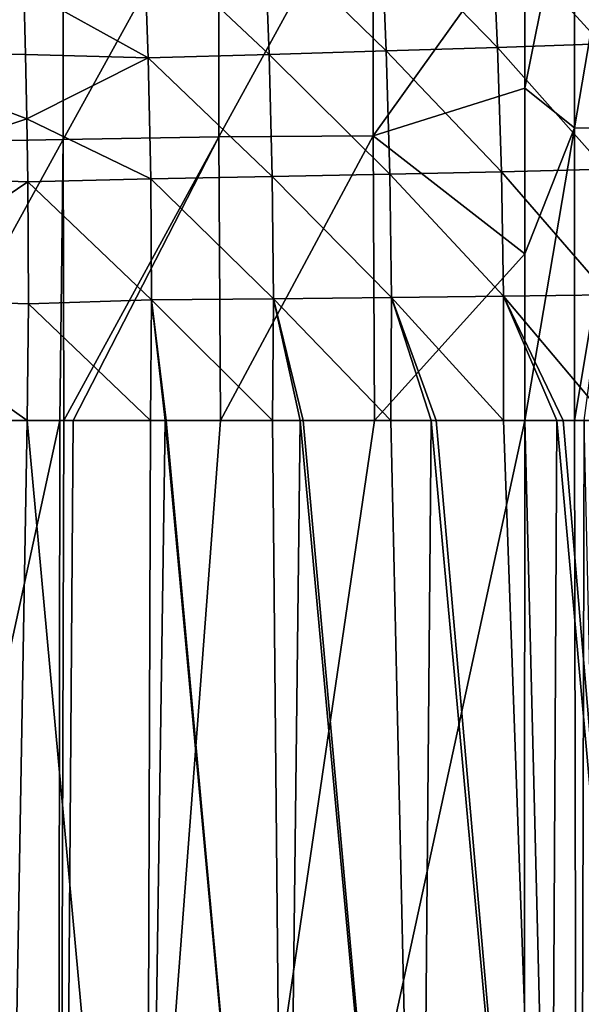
# Model space of a CAD drawing. Header units: metres. Extents: x -22 to 72, y -237 to 23.
# Tile 145 of 256: x 7.17 to 11.66, y -38.17 to -30.29. Entities that reach past the tile are written whole.
import ezdxf

# ---------------------------------------------------------------- set-up
doc = ezdxf.new("R2010")
doc.units = ezdxf.units.M
doc.layers.add('solid_509588_MEDIA_SW0001', color=7, linetype='CONTINUOUS')

msp = doc.modelspace()

# ---------------------------------------------------------------- linework, layer by layer
at = {"layer": 'solid_509588_MEDIA_SW0001'}
for points in [[(11.606464, -28.856457, 290.537506), (11.209311, -29.526287, 290.665436), (11.209399, -30.841494, 290.7612)], [(11.606464, -28.856457, 290.537506), (11.209399, -30.841494, 290.7612), (11.606002, -31.15884, 290.7164)], [(11.606464, -28.856457, 290.537506), (11.606002, -31.15884, 290.7164), (11.996158, -28.86945, 290.442932)], [(11.606002, -31.15884, 290.7164), (11.994991, -31.165289, 290.622559), (11.996158, -28.86945, 290.442932)], [(8.757678, -28.994215, 290.869019), (7.512635, -29.028843, 290.971222), (7.515419, -31.251068, 291.126251)], [(8.760143, -31.231564, 291.027191), (8.757678, -28.994215, 290.869019), (7.515419, -31.251068, 291.126251)], [(9.99382, -28.977476, 290.749908), (8.757678, -28.994215, 290.869019), (8.760143, -31.231564, 291.027191)], [(9.995412, -31.221556, 290.912079), (9.99382, -28.977476, 290.749908), (8.760143, -31.231564, 291.027191)], [(11.209311, -29.526287, 290.665436), (9.99382, -28.977476, 290.749908), (9.995412, -31.221556, 290.912079)], [(7.512635, -29.028843, 290.971222), (6.261399, -29.075468, 291.056885), (6.264041, -31.276897, 291.209412)], [(7.515419, -31.251068, 291.126251), (7.512635, -29.028843, 290.971222), (6.264041, -31.276897, 291.209412)], [(11.209399, -30.841494, 290.7612), (11.209311, -29.526287, 290.665436), (9.995412, -31.221556, 290.912079)], [(10.057866, -29.558882, 265.933228), (10.945311, -29.52268, 266.412384), (10.990418, -30.514992, 266.640839)], [(10.945311, -29.52268, 266.412384), (11.774975, -29.485109, 266.93222), (11.821499, -30.485861, 267.170258)], [(10.990418, -30.514992, 266.640839), (10.945311, -29.52268, 266.412384), (11.821499, -30.485861, 267.170258)], [(5.803977, -29.567465, 264.487701), (7.198222, -30.045994, 264.935608), (5.830418, -30.556263, 264.700562)], [(7.198222, -30.045994, 264.935608), (8.161099, -29.626631, 265.143768), (8.194553, -30.596979, 265.350616)], [(8.161099, -29.626631, 265.143768), (9.124898, -29.593628, 265.507721), (9.162669, -30.570745, 265.720184)], [(8.194553, -30.596979, 265.350616), (8.161099, -29.626631, 265.143768), (9.162669, -30.570745, 265.720184)], [(9.124898, -29.593628, 265.507721), (10.057866, -29.558882, 265.933228), (10.099788, -30.543325, 266.153015)], [(9.162669, -30.570745, 265.720184), (9.124898, -29.593628, 265.507721), (10.099788, -30.543325, 266.153015)], [(10.099788, -30.543325, 266.153015), (10.057866, -29.558882, 265.933228), (10.990418, -30.514992, 266.640839)], [(5.830418, -30.556263, 264.700562), (7.198222, -30.045994, 264.935608), (7.213207, -30.570873, 265.040741)], [(7.213207, -30.570873, 265.040741), (7.198222, -30.045994, 264.935608), (8.194553, -30.596979, 265.350616)], [(10.990418, -30.514992, 266.640839), (11.821499, -30.485861, 267.170258), (11.855091, -31.490108, 267.342773)], [(5.830418, -30.556263, 264.700562), (7.213207, -30.570873, 265.040741), (7.224385, -31.085299, 265.127319)], [(5.830418, -30.556263, 264.700562), (7.224385, -31.085299, 265.127319), (5.845619, -31.543167, 264.85376)], [(7.224385, -31.085299, 265.127319), (7.213207, -30.570873, 265.040741), (8.194553, -30.596979, 265.350616)], [(8.194553, -30.596979, 265.350616), (9.162669, -30.570745, 265.720184), (9.186837, -31.549088, 265.872498)], [(9.162669, -30.570745, 265.720184), (10.099788, -30.543325, 266.153015), (10.127969, -31.529873, 266.311035)], [(9.186837, -31.549088, 265.872498), (9.162669, -30.570745, 265.720184), (10.127969, -31.529873, 266.311035)], [(10.099788, -30.543325, 266.153015), (10.990418, -30.514992, 266.640839), (11.022012, -31.510176, 266.805756)], [(10.127969, -31.529873, 266.311035), (10.099788, -30.543325, 266.153015), (11.022012, -31.510176, 266.805756)], [(11.022012, -31.510176, 266.805756), (10.990418, -30.514992, 266.640839), (11.855091, -31.490108, 267.342773)], [(7.224385, -31.085299, 265.127319), (8.194553, -30.596979, 265.350616), (8.214901, -31.5676, 265.498779)], [(8.214901, -31.5676, 265.498779), (8.194553, -30.596979, 265.350616), (9.186837, -31.549088, 265.872498)], [(11.209453, -32.166271, 290.818909), (11.209399, -30.841494, 290.7612), (9.995412, -31.221556, 290.912079)], [(11.606002, -31.15884, 290.7164), (11.209399, -30.841494, 290.7612), (11.209453, -32.166271, 290.818909)], [(5.845619, -31.543167, 264.85376), (7.224385, -31.085299, 265.127319), (7.231825, -31.589417, 265.196075)], [(7.231825, -31.589417, 265.196075), (7.224385, -31.085299, 265.127319), (8.214901, -31.5676, 265.498779)], [(11.606002, -31.15884, 290.7164), (11.209453, -32.166271, 290.818909), (11.209471, -33.5, 290.838226)], [(11.606002, -31.15884, 290.7164), (11.209471, -33.5, 290.838226), (11.605042, -33.5, 290.778351)], [(11.606002, -31.15884, 290.7164), (11.605042, -33.5, 290.778351), (11.994991, -31.165289, 290.622559)], [(11.605042, -33.5, 290.778351), (11.684395, -33.5, 290.762177), (11.994991, -31.165289, 290.622559)], [(7.515419, -31.251068, 291.126251), (6.264041, -31.276897, 291.209412), (6.277256, -33.5, 291.254333)], [(7.515419, -31.251068, 291.126251), (6.277256, -33.5, 291.254333), (7.486444, -33.5, 291.174194)], [(7.519819, -33.5, 291.171783), (7.515419, -31.251068, 291.126251), (7.486444, -33.5, 291.174194)], [(8.760143, -31.231564, 291.027191), (7.515419, -31.251068, 291.126251), (7.519819, -33.5, 291.171783)], [(8.760143, -31.231564, 291.027191), (7.519819, -33.5, 291.171783), (7.593996, -33.5, 291.166382)], [(8.772758, -33.5, 291.073364), (8.760143, -31.231564, 291.027191), (7.593996, -33.5, 291.166382)], [(9.995412, -31.221556, 290.912079), (8.760143, -31.231564, 291.027191), (8.772758, -33.5, 291.073364)], [(9.995412, -31.221556, 290.912079), (8.772758, -33.5, 291.073364), (10.006655, -33.5, 290.961517)], [(11.209453, -32.166271, 290.818909), (9.995412, -31.221556, 290.912079), (10.006655, -33.5, 290.961517)], [(10.127969, -31.529873, 266.311035), (11.022012, -31.510176, 266.805756), (11.039008, -32.505943, 266.904633)], [(11.022012, -31.510176, 266.805756), (11.855091, -31.490108, 267.342773), (11.874716, -32.495583, 267.447144)], [(11.039008, -32.505943, 266.904633), (11.022012, -31.510176, 266.805756), (11.874716, -32.495583, 267.447144)], [(5.845619, -31.543167, 264.85376), (7.231825, -31.589417, 265.196075), (5.848643, -32.525352, 264.944977)], [(5.848643, -32.525352, 264.944977), (7.231825, -31.589417, 265.196075), (7.235766, -32.565838, 265.282684)], [(7.231825, -31.589417, 265.196075), (8.214901, -31.5676, 265.498779), (8.221092, -32.536079, 265.586029)], [(7.235766, -32.565838, 265.282684), (7.231825, -31.589417, 265.196075), (8.221092, -32.536079, 265.586029)], [(8.214901, -31.5676, 265.498779), (9.186837, -31.549088, 265.872498), (9.196314, -32.526295, 265.962463)], [(8.221092, -32.536079, 265.586029), (8.214901, -31.5676, 265.498779), (9.196314, -32.526295, 265.962463)], [(9.186837, -31.549088, 265.872498), (10.127969, -31.529873, 266.311035), (10.14131, -32.516205, 266.404938)], [(9.196314, -32.526295, 265.962463), (9.186837, -31.549088, 265.872498), (10.14131, -32.516205, 266.404938)], [(10.14131, -32.516205, 266.404938), (10.127969, -31.529873, 266.311035), (11.039008, -32.505943, 266.904633)], [(11.209453, -32.166271, 290.818909), (10.006655, -33.5, 290.961517), (11.209471, -33.5, 290.838226)], [(5.848643, -32.525352, 264.944977), (7.235766, -32.565838, 265.282684), (7.22565, -33.5, 265.305756)], [(6.040719, -33.5, 265.015289), (5.848643, -32.525352, 264.944977), (7.22565, -33.5, 265.305756)], [(7.235766, -32.565838, 265.282684), (8.221092, -32.536079, 265.586029), (8.211951, -33.5, 265.610107)], [(8.330695, -33.5, 265.651825), (8.211951, -33.5, 265.610107), (8.221092, -32.536079, 265.586029)], [(8.221092, -32.536079, 265.586029), (9.196314, -32.526295, 265.962463), (9.189074, -33.5, 265.987701)], [(8.221092, -32.536079, 265.586029), (9.189074, -33.5, 265.987701), (8.337906, -33.5, 265.654419)], [(8.330695, -33.5, 265.651825), (8.221092, -32.536079, 265.586029), (8.337906, -33.5, 265.654419)], [(9.411954, -33.5, 266.085052), (9.189074, -33.5, 265.987701), (9.196314, -32.526295, 265.962463)], [(9.196314, -32.526295, 265.962463), (10.14131, -32.516205, 266.404938), (10.136371, -33.5, 266.431885)], [(9.196314, -32.526295, 265.962463), (10.136371, -33.5, 266.431885), (9.433666, -33.5, 266.094757)], [(9.411954, -33.5, 266.085052), (9.196314, -32.526295, 265.962463), (9.433666, -33.5, 266.094757)], [(10.459045, -33.5, 266.602051), (10.136371, -33.5, 266.431885), (10.14131, -32.516205, 266.404938)], [(10.14131, -32.516205, 266.404938), (11.039008, -32.505943, 266.904633), (11.037135, -33.5, 266.932709)], [(10.14131, -32.516205, 266.404938), (11.037135, -33.5, 266.932709), (10.498343, -33.5, 266.623474)], [(10.459045, -33.5, 266.602051), (10.14131, -32.516205, 266.404938), (10.498343, -33.5, 266.623474)], [(11.465667, -33.5, 267.2005), (11.037135, -33.5, 266.932709), (11.039008, -32.505943, 266.904633)], [(11.039008, -32.505943, 266.904633), (11.874716, -32.495583, 267.447144), (11.876296, -33.5, 267.476563)], [(11.039008, -32.505943, 266.904633), (11.876296, -33.5, 267.476563), (11.514527, -33.5, 267.23233)], [(11.465667, -33.5, 267.2005), (11.039008, -32.505943, 266.904633), (11.514527, -33.5, 267.23233)], [(7.235766, -32.565838, 265.282684), (8.211951, -33.5, 265.610107), (7.22565, -33.5, 265.305756)], [(3.729805, -50.777767, 291.377533), (7.486444, -33.5, 291.174194), (6.277256, -33.5, 291.254333)], [(7.465589, -50.777767, 291.177216), (7.486444, -33.5, 291.174194), (3.729805, -50.777767, 291.377533)], [(7.13453, -38.735344, 265.270172), (6.040719, -33.5, 265.015289), (7.22565, -33.5, 265.305756)], [(7.13453, -38.735344, 265.270172), (7.22565, -33.5, 265.305756), (8.179249, -43.865295, 265.603027)], [(8.179249, -43.865295, 265.603027), (7.22565, -33.5, 265.305756), (8.211951, -33.5, 265.610107)], [(7.465589, -50.777767, 291.177216), (7.519819, -33.5, 291.171783), (7.486444, -33.5, 291.174194)], [(7.465589, -50.777767, 291.177216), (7.593996, -33.5, 291.166382), (7.519819, -33.5, 291.171783)], [(7.465589, -50.777767, 291.177216), (8.772758, -33.5, 291.073364), (7.593996, -33.5, 291.166382)], [(7.465589, -50.777767, 291.177216), (10.006655, -33.5, 290.961517), (8.772758, -33.5, 291.073364)], [(7.465589, -50.777767, 291.177216), (11.209471, -33.5, 290.838226), (10.006655, -33.5, 290.961517)], [(11.197444, -48.313206, 290.838928), (11.209471, -33.5, 290.838226), (7.465589, -50.777767, 291.177216)], [(8.179249, -43.865295, 265.603027), (8.211951, -33.5, 265.610107), (8.330695, -33.5, 265.651825)], [(9.288455, -43.865677, 266.049652), (8.179249, -43.865295, 265.603027), (8.330695, -33.5, 265.651825)], [(9.288455, -43.865677, 266.049652), (8.330695, -33.5, 265.651825), (8.337906, -33.5, 265.654419)], [(9.288455, -43.865677, 266.049652), (8.337906, -33.5, 265.654419), (9.189074, -33.5, 265.987701)], [(9.288455, -43.865677, 266.049652), (9.189074, -33.5, 265.987701), (9.411954, -33.5, 266.085052)], [(9.288455, -43.865677, 266.049652), (9.411954, -33.5, 266.085052), (10.368897, -43.866028, 266.579529)], [(10.368897, -43.866028, 266.579529), (9.411954, -33.5, 266.085052), (9.433666, -33.5, 266.094757)], [(10.368897, -43.866028, 266.579529), (9.433666, -33.5, 266.094757), (10.136371, -33.5, 266.431885)], [(10.368897, -43.866028, 266.579529), (10.136371, -33.5, 266.431885), (10.459045, -33.5, 266.602051)], [(10.368897, -43.866028, 266.579529), (10.459045, -33.5, 266.602051), (11.40918, -43.866329, 267.189392)], [(11.40918, -43.866329, 267.189392), (10.459045, -33.5, 266.602051), (10.498343, -33.5, 266.623474)], [(11.40918, -43.866329, 267.189392), (10.498343, -33.5, 266.623474), (11.037135, -33.5, 266.932709)], [(11.40918, -43.866329, 267.189392), (11.037135, -33.5, 266.932709), (11.465667, -33.5, 267.2005)], [(11.636955, -50.777843, 290.769318), (11.209471, -33.5, 290.838226), (11.197444, -48.313206, 290.838928)], [(11.636955, -50.777843, 290.769318), (11.605042, -33.5, 290.778351), (11.209471, -33.5, 290.838226)], [(11.40918, -43.866329, 267.189392), (11.465667, -33.5, 267.2005), (12.398118, -43.866566, 267.876068)], [(12.398118, -43.866566, 267.876068), (11.465667, -33.5, 267.2005), (11.514527, -33.5, 267.23233)], [(12.398118, -43.866566, 267.876068), (11.514527, -33.5, 267.23233), (11.876296, -33.5, 267.476563)], [(11.636955, -50.777843, 290.769318), (11.684395, -33.5, 290.762177), (11.605042, -33.5, 290.778351)], [(11.636955, -50.777843, 290.769318), (12.071916, -50.777855, 290.65799), (11.684395, -33.5, 290.762177)]]:
    msp.add_3dface(points, dxfattribs=at)

doc.saveas('drawing.dxf')
